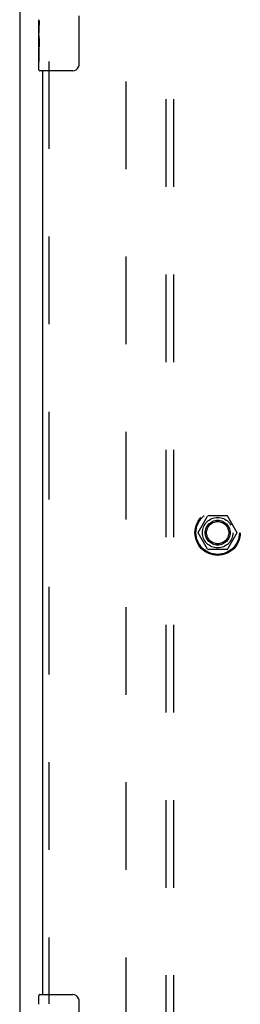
# Model space of a CAD drawing. Header units: inches. Extents: x 0 to 262, y 0 to 169.
# Tile 9 of 78: x 58.76 to 62.38, y 85.89 to 102.05. Entities that reach past the tile are written whole.
import ezdxf

# ---------------------------------------------------------------- set-up
doc = ezdxf.new("R2010")
doc.units = ezdxf.units.IN
doc.header["$LTSCALE"] = 14.384615
doc.header["$MEASUREMENT"] = 0
doc.linetypes.add('HIDDEN', pattern=[0.2, 0.1, -0.1])
doc.layers.get('0').update_dxf_attribs({"linetype": 'CONTINUOUS'})
for name, color, linetype in [('DEFAULT_2', 8, 'HIDDEN'), ('SECONDARY_DOOR_ASSEMBLY', 7, 'CONTINUOUS'), ('SUBPANEL', 7, 'CONTINUOUS')]:
    doc.layers.add(name, color=color, linetype=linetype)

msp = doc.modelspace()

# ---------------------------------------------------------------- linework, layer by layer
at = {"color": 3, "linetype": 'Continuous'}
msp.add_line((58.762, 123.525), (58.762, 63.733), dxfattribs=at)
at = {"layer": 'DEFAULT_2', "color": 8, "linetype": 'HIDDEN'}
for p, q in [((60.512, 65.077), (60.512, 122.181)), ((61.694, 93.634), (61.848, 93.902)), ((62.166, 93.907), (61.857, 93.907)), ((62.175, 93.902), (62.329, 93.634)), ((61.848, 93.357), (61.694, 93.624)), ((62.329, 93.624), (62.175, 93.357)), ((62.166, 93.352), (61.857, 93.352))]:
    msp.add_line(p, q, dxfattribs=at)
for radius in [0.372, 0.356, 0.204, 0.183]:
    msp.add_circle((62.012, 93.629), radius, dxfattribs=at)
for centre, start, end in [((61.857, 93.897), 90.0113, 149.988), ((62.166, 93.897), 30.0108, 89.9876), ((61.703, 93.629), 150.0117, 209.9873), ((62.32, 93.629), 330.0117, 29.9873), ((61.857, 93.362), 210.0108, 269.9876), ((62.166, 93.362), 270.0113, 329.988)]:
    msp.add_arc(centre, 0.01, start, end, dxfattribs=at)
at = {"layer": 'SECONDARY_DOOR_ASSEMBLY', "color": 7, "linetype": 'Continuous'}
for p, q in [((59.077, 101.794), (59.077, 102.051)), ((59.731, 102.113), (59.731, 101.313)), ((59.082, 101.996), (59.077, 101.996)), ((59.083, 101.828), (59.083, 101.964)), ((59.077, 101.828), (59.083, 101.828)), ((59.077, 101.228), (59.077, 101.791)), ((59.078, 101.765), (59.077, 101.765)), ((59.077, 101.633), (59.082, 101.633)), ((59.077, 101.597), (59.083, 101.597)), ((59.077, 101.534), (59.083, 101.534)), ((59.083, 101.367), (59.083, 101.597)), ((59.077, 101.367), (59.083, 101.367)), ((59.632, 101.213), (59.092, 101.213)), ((59.077, 85.885), (59.077, 86.031)), ((59.092, 86.046), (59.632, 86.046)), ((59.731, 85.946), (59.731, 85.146))]:
    msp.add_line(p, q, dxfattribs=at)
at = {"layer": 'SECONDARY_DOOR_ASSEMBLY', "color": 8, "linetype": 'HIDDEN'}
msp.add_line((59.241, 101.368), (59.241, 85.891), dxfattribs=at)
at = {"layer": 'SECONDARY_DOOR_ASSEMBLY', "color": 3, "linetype": 'Continuous'}
msp.add_line((59.137, 101.213), (59.137, 86.046), dxfattribs=at)
at = {"layer": 'SECONDARY_DOOR_ASSEMBLY', "color": 7, "linetype": 'Continuous'}
for points in [[(59.077, 102.052), (59.077, 102.048), (59.077, 102.044), (59.078, 102.038), (59.079, 102.025)], [(59.079, 102.025), (59.08, 102.017), (59.081, 102.009), (59.082, 102.001)], [(59.082, 102.001), (59.083, 101.992), (59.083, 101.983), (59.083, 101.973), (59.083, 101.964)], [(59.077, 101.794), (59.077, 101.786), (59.077, 101.777), (59.078, 101.767)], [(59.078, 101.767), (59.081, 101.733), (59.082, 101.721), (59.082, 101.709), (59.083, 101.696), (59.083, 101.683), (59.083, 101.671), (59.083, 101.658), (59.083, 101.645), (59.082, 101.632), (59.082, 101.62), (59.081, 101.608)], [(59.731, 101.313), (59.731, 101.306), (59.731, 101.3), (59.73, 101.294), (59.728, 101.288), (59.727, 101.282), (59.725, 101.276)], [(59.725, 85.982), (59.727, 85.976), (59.728, 85.971), (59.73, 85.965), (59.731, 85.958), (59.731, 85.952), (59.731, 85.946)]]:
    msp.add_lwpolyline(points, dxfattribs=at)
for centre, radius, start, end in [((59.092, 101.228), 0.015, 180, 270), ((59.632, 101.313), 0.1, 270, 338.7946), ((59.092, 86.031), 0.015, 90, 180), ((59.632, 85.946), 0.1, 21.1999, 90)]:
    msp.add_arc(centre, radius, start, end, dxfattribs=at)
msp.add_ellipse((59.34, 101.629), major_axis=(0.263, 0), ratio=0.432808, start_param=3.141593, end_param=3.321581, dxfattribs=at)
at = {"layer": 'SUBPANEL', "color": 8, "linetype": 'HIDDEN'}
for p, q in [((61.168, 67.661), (61.168, 119.598)), ((61.293, 67.661), (61.293, 119.598))]:
    msp.add_line(p, q, dxfattribs=at)
msp.add_circle((62.012, 93.629), 0.25, dxfattribs=at)

doc.saveas('drawing.dxf')
